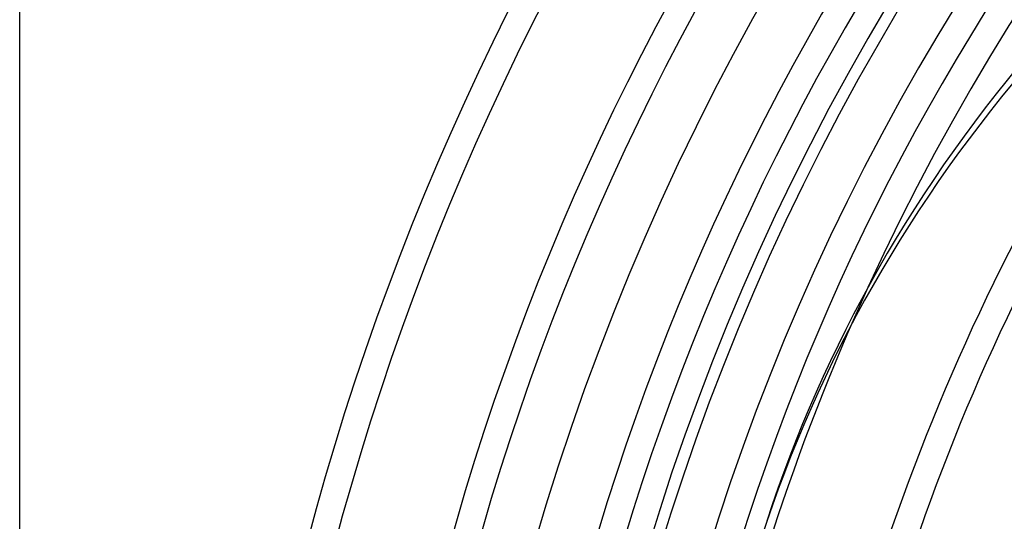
# Model space of a CAD drawing. Header units: millimetres. Extents: x -250 to 250, y -250 to 250.
# Tile 4 of 26: x -250 to -166, y 61 to 104. Entities that reach past the tile are written whole.
import ezdxf

# ---------------------------------------------------------------- set-up
doc = ezdxf.new("R2010")
doc.units = ezdxf.units.MM
doc.layers.add('HIDDEN', color=7, linetype='Continuous')
doc.layers.add('THICK', color=7, linetype='Continuous')

msp = doc.modelspace()

# ---------------------------------------------------------------- linework, layer by layer
at = {"layer": 'HIDDEN'}
for radius, start, end in [(233.16, 89.99998, 180.00002), (230.84, 89.99998, 180.00002), (221.293, 90.30033, 179.69968), (218.973, 90.30353, 179.69647), (209.427, 90.31734, 179.68266), (207.107, 90.32089, 179.67911), (204, 89.99998, 270.00002), (185.693, 147.27118, 175.53633), (183.373, 147.09053, 175.3158), (173.827, 146.39215, 174.47115), (171.507, 146.23413, 174.28121), (195.24, 155.40672, 168.59329)]:
    msp.add_arc((0, 0), radius, start, end, dxfattribs=at)
at = {"layer": 'THICK'}
msp.add_line((-250, -240), (-250, 240), dxfattribs=at)
for radius, start, end in [(214.393, 0, 180.00002), (205, 89.99998, 270.00002), (200, 0, 180.00002), (197.56, 90.33642, 179.66358), (195.24, 96.59329, 155.40672)]:
    msp.add_arc((0, 0), radius, start, end, dxfattribs=at)
for centre, major_axis, start_param, end_param in [((0.232, 0.715), (-186.407, 60.567), -0.314159, 0), ((-0.232, -0.715), (186.407, -60.567), 2.827433, 3.141593)]:
    msp.add_ellipse(centre, major_axis=major_axis, ratio=0.766044, start_param=start_param, end_param=end_param, dxfattribs=at)

doc.saveas('drawing.dxf')
